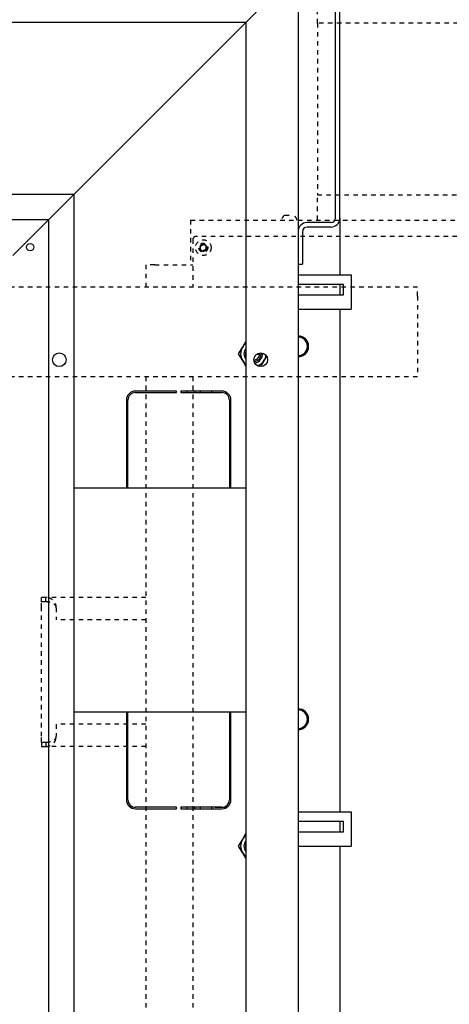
# Model space of a CAD drawing. Extents: x -72 to 51457, y 0 to 26838.
# Tile 143 of 203: x 10620 to 10908, y 8832 to 9492. Entities that reach past the tile are written whole.
import ezdxf
from ezdxf.enums import TextEntityAlignment as Align

# ---------------------------------------------------------------- set-up
doc = ezdxf.new("R2010")
doc.units = 0
doc.header["$LTSCALE"] = 12
for name, pattern in [('DOTTED_THIN', [0.5, 0.25, -0.25]), ('LDM', [0]), ('LEA', [0]), ('LFUN', [0]), ('SOLID_THIN', [0])]:
    doc.linetypes.add(name, pattern=pattern)
doc.layers.get('0').update_dxf_attribs({"linetype": 'CONTINUOUS'})
doc.layers.add('4', color=7, linetype='CONTINUOUS')
doc.styles.get("Standard").update_dxf_attribs({"font": 'medtext', "width": 0.75})
doc.styles.add('TDM', font='TXT', dxfattribs={"width": 0.675})
doc.dimstyles.new('MEDDIM1642', dxfattribs={"dimscale": 20, "dimtxt": 6, "dimasz": 3.5, "dimexe": 2.5, "dimexo": 2.5, "dimgap": 1.665, "dimtad": 1, "dimdec": 4, "dimrnd": 1, "dimzin": 12, "dimdsep": 46, "dimtxsty": 'Standard', "dimblk": 'MEDFUNV_7', "dimcen": 30, "dimclrd": 7, "dimclre": 7, "dimclrt": 7, "dimadec": 0, "dimazin": 0, "dimtfac": 0.7, "dimtdec": 4, "dimtmove": 0, "dimatfit": 3, "dimldrblk": 'MEDFUNV_7', "dimfxl": 0, "dimtolj": 1, "dimtzin": 0, "dimarcsym": 0})

# ---------------------------------------------------------------- blocks, each defined once
blk = doc.blocks.new('MEDFUNV_6')
at = {"color": 0, "linetype": 'LFUN', "lineweight": -2}
for points in [[(1, 0.1333), (0, 0), (1, -0.1333), (1, 0.1333)], [(1, 0.1111), (0.1667, 0), (1, -0.1111)], [(1, 0.0889), (0.3333, 0), (1, -0.0889)], [(1, 0.0667), (0.5, 0), (1, -0.0667)], [(1, 0.0444), (0.6667, 0), (1, -0.0444)], [(1, 0.0222), (0.8333, 0), (1, -0.0222)]]:
    blk.add_lwpolyline(points, dxfattribs=at)
blk = doc.blocks.new('MEDFUNV_7')
at = {"color": 0, "linetype": 'LFUN', "lineweight": -2}
for points in [[(-1, 0.1333), (0, 0), (-1, -0.1333), (-1, 0.1333)], [(-1, 0.1111), (-0.1667, 0), (-1, -0.1111)], [(-1, 0.0889), (-0.3333, 0), (-1, -0.0889)], [(-1, 0.0667), (-0.5, 0), (-1, -0.0667)], [(-1, 0.0444), (-0.6667, 0), (-1, -0.0444)], [(-1, 0.0222), (-0.8333, 0), (-1, -0.0222)]]:
    blk.add_lwpolyline(points, dxfattribs=at)
blk = doc.blocks.new('MEDCLUMP_DIM_1643_')
at = {"layer": '4', "color": 7, "linetype": 'LEA', "lineweight": 25}
for p, q in [((5834.76, 9566.68), (5834.76, 10860.26)), ((10834.76, 9478.68), (10834.76, 10860.26))]:
    blk.add_line(p, q, dxfattribs=at)
at = {"layer": '4', "color": 7, "linetype": 'LDM', "lineweight": 25}
blk.add_line((5834.76, 10810.26), (10834.76, 10810.26), dxfattribs=at)
at = {"layer": '4', "color": 7, "linetype": 'LDM', "lineweight": 25, "xscale": 70, "yscale": 70, "zscale": 70}
for name, p in [('MEDFUNV_6', (5834.76, 10810.26)), ('MEDFUNV_7', (10834.76, 10810.26))]:
    blk.add_blockref(name, p, dxfattribs=at)
at = {"layer": '4', "color": 7, "lineweight": 25, "style": 'TDM', "width": 0.781579}
blk.add_text('5000', height=120, dxfattribs=at).set_placement((8186.26, 10810.26), align=Align.BOTTOM_LEFT)
blk = doc.blocks.new('*D70')
at = {"lineweight": 0}
blk.add_blockref('MEDCLUMP_DIM_1643_', (0, 0), dxfattribs=at)
blk = doc.blocks.new('AC_Drauf')
at = {"color": 7, "linetype": 'DOTTED_THIN', "lineweight": 25}
for p, q in [((10819.76, 9489.34), (10819.76, 9518.34)), ((11771.76, 9489.34), (10819.76, 9489.34)), ((10819.76, 9489.34), (10819.76, 9374.34)), ((10819.76, 9357.34), (10819.76, 9374.34)), ((10819.76, 9374.34), (11656.76, 9374.34)), ((10797.76, 9360.64), (10803.76, 9360.64)), ((10734.76, 9357.34), (10734.76, 9351.34)), ((10734.76, 9357.34), (11639.76, 9357.34)), ((10734.76, 9351.34), (10734.76, 9333.34)), ((10736.26, 9344.34), (10736.26, 9312.34)), ((11633.26, 9346.34), (10738.26, 9346.34)), ((10743.26, 9341.15), (10741.26, 9340)), ((10745.26, 9340), (10743.26, 9341.15)), ((10741.26, 9340), (10741.26, 9337.69)), ((10741.26, 9337.69), (10743.26, 9336.53)), ((10743.26, 9336.53), (10745.26, 9337.69)), ((10745.26, 9337.69), (10745.26, 9340)), ((10704.76, 9327.34), (10704.76, 9312.34)), ((10710.76, 9327.34), (10704.76, 9327.34)), ((10710.76, 9327.34), (10736.26, 9327.34)), ((10734.76, 9333.34), (10734.76, 9327.34)), ((10886.76, 9312.34), (8386.76, 9312.34)), ((10886.76, 9306.34), (10886.76, 9312.34)), ((10886.76, 9306.34), (10886.76, 9258.34)), ((10886.76, 9258.34), (10886.76, 9252.34)), ((10886.76, 9252.34), (9574.76, 9252.34)), ((10704.76, 9252.34), (10704.76, 8452.34)), ((10736.26, 9252.34), (10736.26, 8452.34)), ((10634.76, 9101.34), (10634.76, 9104.34)), ((10637.86, 9104.34), (10634.76, 9104.34)), ((10704.76, 9104.34), (10637.86, 9104.34)), ((10637.86, 9101.34), (10637.86, 9104.34)), ((10637.86, 9101.34), (10634.76, 9101.34)), ((10634.76, 9097.44), (10634.76, 9101.34)), ((10634.76, 9011.24), (10634.76, 9097.44)), ((10644.76, 9097.44), (10644.76, 9089.34)), ((10704.76, 9089.34), (10644.76, 9089.34)), ((10704.76, 9019.34), (10644.76, 9019.34)), ((10644.76, 9019.34), (10644.76, 9011.24)), ((10634.76, 9007.34), (10634.76, 9011.24)), ((10634.76, 9007.34), (10634.76, 9004.34)), ((10634.76, 9007.34), (10637.86, 9007.34)), ((10634.76, 9004.34), (10637.86, 9004.34)), ((10637.86, 9007.34), (10637.86, 9004.34)), ((10704.76, 9004.34), (10637.86, 9004.34))]:
    blk.add_line(p, q, dxfattribs=at)
for radius in [5.25, 3, 1.9]:
    blk.add_circle((10743.26, 9338.84), radius, dxfattribs=at)
for centre, radius, start, end in [((10801.44, 9355.71), 6.15, 126.7645, 164.66175), ((10800.08, 9355.71), 6.15, 15.33825, 53.2355), ((10738.26, 9344.34), 2, 90, 180), ((10743.26, 9338.84), 2.31, 90, 150), ((10743.26, 9338.84), 2.31, 30, 90), ((10743.26, 9338.84), 2.31, 150, 210), ((10743.26, 9338.84), 2.31, 210, 270), ((10743.26, 9338.84), 2.31, 270, 330), ((10743.26, 9338.84), 2.31, 330, 30), ((10637.86, 9097.44), 6.9, 0, 90), ((10637.86, 9011.24), 6.9, 270, 0)]:
    blk.add_arc(centre, radius, start, end, dxfattribs=at)
for points in [[(10644.76, 9097.44), (10644.76, 9097.95), (10644.4, 9098.97), (10642.86, 9100.27), (10640.57, 9101.14), (10638.76, 9101.34), (10637.86, 9101.34)], [(10637.86, 9007.34), (10638.76, 9007.34), (10640.57, 9007.54), (10642.86, 9008.41), (10644.4, 9009.71), (10644.76, 9010.73), (10644.76, 9011.24)]]:
    blk.add_open_spline(points, degree=3, dxfattribs=at)
blk = doc.blocks.new('Vela_Drauf')
at = {"color": 7, "linetype": 'SOLID_THIN', "lineweight": 25}
for p, q in [((10831.76, 9358.68), (10831.76, 9546.68)), ((10834.76, 9358.68), (10834.76, 9546.68)), ((10771.76, 9489.68), (10800.76, 9518.68)), ((10806.76, 9521.68), (10806.76, 9349.68)), ((10771.76, 9489.68), (9819.76, 9489.68)), ((10656.76, 9374.68), (10771.76, 9489.68)), ((10771.76, 9489.68), (10771.76, 7637.68)), ((9819.76, 9374.68), (10656.76, 9374.68)), ((10639.76, 9357.68), (10656.76, 9374.68)), ((10656.76, 7752.68), (10656.76, 9374.68)), ((9734.76, 9357.68), (10639.76, 9357.68)), ((10639.76, 9357.68), (10633.76, 9351.68)), ((10639.76, 7769.68), (10639.76, 9357.68)), ((10828.76, 9355.68), (10812.76, 9355.68)), ((10834.76, 9358.68), (10834.76, 9320.68)), ((10633.76, 9351.68), (10615.76, 9333.68)), ((10806.76, 9349.68), (10806.76, 9327.68)), ((10809.76, 9349.68), (10809.76, 9327.68)), ((10828.76, 9352.68), (10812.76, 9352.68)), ((10806.76, 9327.68), (10809.76, 9327.68)), ((10806.76, 9327.68), (10806.76, 8627.68)), ((10806.76, 9320.68), (10842.26, 9320.68)), ((10842.26, 9320.68), (10842.26, 9297.68)), ((10837.26, 9314.18), (10806.76, 9314.18)), ((10834.76, 9314.18), (10834.76, 9307.18)), ((10837.26, 9307.18), (10837.26, 9314.18)), ((10806.76, 9307.18), (10837.26, 9307.18)), ((10806.76, 9297.68), (10842.26, 9297.68)), ((10834.76, 9297.68), (10834.76, 8960.68)), ((10769.4, 9271.93), (10771.76, 9276.02)), ((10766.94, 9267.68), (10769.4, 9271.93)), ((10769.4, 9263.43), (10766.94, 9267.68)), ((10771.76, 9259.34), (10769.4, 9263.43)), ((10779.18, 9267.43), (10780.94, 9267.43)), ((10784.12, 9263.43), (10781.66, 9259.18)), ((10785.6, 9266), (10784.12, 9263.43)), ((10725.26, 9242.68), (10697.76, 9242.68)), ((10697.76, 9241.68), (10725.26, 9241.68)), ((10725.26, 9241.68), (10725.26, 9242.68)), ((10755.76, 9242.68), (10728.26, 9242.68)), ((10728.26, 9242.68), (10728.26, 9241.68)), ((10728.26, 9241.68), (10755.76, 9241.68)), ((10732.26, 9242.68), (10732.26, 9241.68)), ((10737.26, 9242.68), (10737.26, 9241.68)), ((10741.06, 9242.68), (10741.06, 9241.68)), ((10748.66, 9242.68), (10748.66, 9241.68)), ((10757.32, 9241.43), (10758.26, 9241.43)), ((10758.26, 9241.43), (10758.26, 9241.01)), ((10691.76, 9236.68), (10691.76, 9177.68)), ((10692.76, 9177.68), (10692.76, 9236.68)), ((10760.76, 9236.68), (10760.76, 9177.68)), ((10761.76, 9177.68), (10761.76, 9236.68)), ((10771.76, 9177.68), (10656.76, 9177.68)), ((10656.76, 9027.68), (10771.76, 9027.68)), ((10691.76, 9027.68), (10691.76, 8968.68)), ((10692.76, 8968.68), (10692.76, 9027.68)), ((10760.76, 9027.68), (10760.76, 8968.68)), ((10761.76, 8968.68), (10761.76, 9027.68)), ((10758.26, 8964.35), (10758.26, 8963.43)), ((10725.26, 8963.68), (10697.76, 8963.68)), ((10697.76, 8962.68), (10725.26, 8962.68)), ((10725.26, 8962.68), (10725.26, 8963.68)), ((10755.76, 8963.68), (10728.26, 8963.68)), ((10728.26, 8963.68), (10728.26, 8962.68)), ((10728.26, 8962.68), (10755.76, 8962.68)), ((10732.26, 8963.68), (10732.26, 8962.68)), ((10737.26, 8963.68), (10737.26, 8962.68)), ((10741.06, 8963.68), (10741.06, 8962.68)), ((10748.66, 8963.68), (10748.66, 8962.68)), ((10751.26, 8963.43), (10751.26, 8963.68)), ((10758.26, 8963.43), (10751.26, 8963.43)), ((10806.76, 8960.68), (10842.26, 8960.68)), ((10842.26, 8960.68), (10842.26, 8937.68)), ((10837.26, 8954.18), (10806.76, 8954.18)), ((10834.76, 8954.18), (10834.76, 8947.18)), ((10837.26, 8947.18), (10837.26, 8954.18)), ((10769.4, 8941.93), (10771.76, 8946.02)), ((10806.76, 8947.18), (10837.26, 8947.18)), ((10766.94, 8937.68), (10769.4, 8941.93)), ((10769.4, 8933.43), (10766.94, 8937.68)), ((10806.76, 8937.68), (10842.26, 8937.68)), ((10834.76, 8937.68), (10834.76, 8596.68)), ((10771.76, 8929.34), (10769.4, 8933.43))]:
    blk.add_line(p, q, dxfattribs=at)
for centre, radius in [((10627.26, 9339.18), 2.5), ((10646.76, 9263.68), 4.55), ((10781.76, 9263.68), 4.55)]:
    blk.add_circle(centre, radius, dxfattribs=at)
for centre, radius, start, end in [((10812.76, 9349.68), 6, 90, 180), ((10828.76, 9358.68), 6, 270, 0), ((10828.76, 9358.68), 3, 270, 0), ((10812.76, 9349.68), 3, 90, 180), ((10776.76, 9267.68), 8.5, 126.03188, 150), ((10806.76, 9272.68), 7, 0, 90), ((10806.76, 9272.68), 6.25, 270, 90), ((10776.76, 9267.68), 8.5, 150, 210), ((10776.76, 9267.68), 6.25, 143.1301, 216.8699), ((10776.76, 9267.68), 5.25, 162.24721, 197.75279), ((10776.76, 9267.68), 4.19, 276.20876, 6.47162), ((10776.76, 9267.68), 5.25, 276.72626, 5.95413), ((10776.76, 9267.68), 6.25, 279.21132, 3.46906), ((10806.76, 9272.68), 7, 270, 0), ((10776.76, 9267.68), 8.5, 210, 233.96812), ((10776.76, 9267.68), 8.5, 289.57423, 330), ((10776.76, 9267.68), 8.5, 330, 353.10615), ((10697.76, 9236.68), 6, 90, 180), ((10697.76, 9236.68), 5, 90, 180), ((10755.76, 9236.68), 6, 0, 90), ((10755.76, 9236.68), 5, 0, 90), ((10806.76, 9022.68), 7, 0, 90), ((10806.76, 9022.68), 6.25, 270, 90), ((10806.76, 9022.68), 7, 270, 0), ((10697.76, 8968.68), 6, 180, 270), ((10697.76, 8968.68), 5, 180, 270), ((10755.76, 8968.68), 5, 270, 0), ((10755.76, 8968.68), 6, 270, 0), ((10776.76, 8937.68), 8.5, 126.03188, 150), ((10776.76, 8937.68), 8.5, 150, 210), ((10776.76, 8937.68), 6.25, 143.1301, 216.8699), ((10776.76, 8937.68), 5.25, 162.24721, 197.75279), ((10776.76, 8937.68), 8.5, 210, 233.96812)]:
    blk.add_arc(centre, radius, start, end, dxfattribs=at)

msp = doc.modelspace()

# ---------------------------------------------------------------- block references
at = {"lineweight": 0}
for name in ['AC_Drauf', 'Vela_Drauf']:
    msp.add_blockref(name, (0, 0), dxfattribs=at)

# ---------------------------------------------------------------- dimensions: what is measured, and where the dimension line sits
at = {"layer": '4', "color": 7, "linetype": 'LDM', "lineweight": 25}
dim = msp.add_linear_dim(base=(5834.76, 10810.26), p1=(10834.76, 9458.68), p2=(5834.76, 9546.68), dimstyle='MEDDIM1642', override={"dimscale": 20, "dimdec": 0, "dimblk": 'MEDFUNV_7', "dimclrd": 7, "dimclre": 7, "dimclrt": 7, "dimtzin": 8}, dxfattribs=at)
dim.commit()
dim.dimension.update_dxf_attribs({"geometry": '*D70', "text_midpoint": (8334.76, 10910.26)})

doc.saveas('drawing.dxf')
